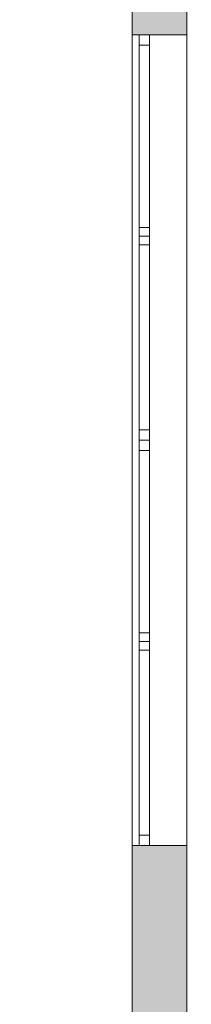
# Model space of a CAD drawing. Header units: inches. Extents: x 15 to 546804, y -66 to 267312.
# Tile 59 of 256: x 435129 to 436123, y 33376 to 39086. Entities that reach past the tile are written whole.
import ezdxf

# ---------------------------------------------------------------- set-up
doc = ezdxf.new("R2010")
doc.units = ezdxf.units.IN
doc.header["$MEASUREMENT"] = 0

msp = doc.modelspace()

# ---------------------------------------------------------------- hatches: boundary and pattern name
at = {"lineweight": 20}
h = msp.add_hatch(color=7, dxfattribs=at)
h.dxf.hatch_style = 1
h.paths.add_polyline_path([(435779.2, 39758), (435129.4, 39758), (435129.4, 39537), (435130.3, 39537), (435130.3, 39438), (435779.2, 39438)])
h.paths.add_polyline_path([(436095.1, 39758), (435779.2, 39758), (435779.2, 39438), (436095.1, 39438)])
h.paths.add_polyline_path([(436096.5, 39437.8), (435780.6, 39437.8), (435780.6, 38997.8), (436096.5, 38997.8)])
h = msp.add_hatch(color=7, dxfattribs=at)
h.dxf.hatch_style = 1
h.paths.add_polyline_path([(436096.5, 34297.8), (435880.6, 34297.8), (435880.6, 34297.8), (435820.6, 34297.8), (435780.6, 34297.8), (435780.6, 31752.8), (436096.5, 31752.8)])

# ---------------------------------------------------------------- linework, layer by layer
at = {"color": 7, "lineweight": 20}
for p, q in [((436096.5, 39757.8, -3700), (436096.5, 25357.8, -3700)), ((436096.5, 39757.8, -4500), (436096.5, 25357.8, -4500)), ((435780.6, 25037.8), (435780.6, 39437.8)), ((435780.6, 25037.8, 300), (435780.6, 39437.8, 300)), ((435780.6, 25037.8), (435780.6, 39437.8)), ((436096.5, 39437.8, -4500), (436096.5, 25037.8, -4500)), ((436096.5, 39437.8), (436096.5, 25037.8)), ((435780.6, 38997.8, -1423.5), (435780.6, 38997.8, -3023.5)), ((435780.6, 38997.8, -1423.5), (435880.6, 38997.8, -1423.5)), ((435780.6, 38997.8, -3023.5), (435880.6, 38997.8, -3023.5)), ((435780.6, 34297.8, -1423.5), (435780.6, 38997.8, -1423.5)), ((435780.6, 38997.8, -3023.5), (435780.6, 34297.8, -3023.5)), ((435780.6, 38997.8, -3023.5), (435780.6, 34297.8, -3023.5)), ((435780.6, 34297.8, -1423.5), (435780.6, 38997.8, -1423.5)), ((435780.6, 38997.8, -1423.5), (435780.6, 38997.8, -3023.5)), ((435780.6, 38997.8, -3023.5), (435876.5, 38997.8, -3023.5)), ((435780.6, 38997.8, -1423.5), (436096.5, 38997.8, -1423.5)), ((435820.6, 38997.8, -3023.5), (435820.6, 36647.8, -3023.5)), ((435820.6, 38997.8, -3023.5), (435880.6, 38997.8, -3023.5)), ((435820.6, 36647.8, -1423.5), (435820.6, 38997.8, -1423.5)), ((435820.6, 38997.8, -1423.5), (435880.6, 38997.8, -1423.5)), ((435820.6, 38997.8, -1423.5), (435820.6, 38997.8, -3023.5)), ((435876.5, 38997.8, -3023.5), (436096.5, 38997.8, -3023.5)), ((435880.6, 38997.8, -1423.5), (435880.6, 38997.8, -3023.5)), ((435880.6, 34297.8, -1423.5), (435880.6, 38997.8, -1423.5)), ((435880.6, 38997.8, -3023.5), (435880.6, 34297.8, -3023.5)), ((435880.6, 38997.8, -3023.5), (435880.6, 36647.8, -3023.5)), ((435880.6, 36647.8, -1423.5), (435880.6, 38997.8, -1423.5)), ((435880.6, 38997.8, -1423.5), (435880.6, 38997.8, -3023.5)), ((436096.5, 38997.8, -1423.5), (436096.5, 38997.8, -3023.5)), ((436096.5, 34297.8, -1423.5), (436096.5, 38997.8, -1423.5)), ((436096.5, 38997.8, -3023.5), (436096.5, 34297.8, -3023.5)), ((435820.6, 36707.8, -2963.5), (435820.6, 38937.8, -2963.5)), ((435820.6, 38937.8, -2963.5), (435880.6, 38937.8, -2963.5)), ((435820.6, 38937.8, -2963.5), (435820.6, 38937.8, -1483.5)), ((435820.6, 38937.8, -1483.5), (435880.6, 38937.8, -1483.5)), ((435820.6, 38937.8, -1483.5), (435820.6, 36707.8, -1483.5)), ((435880.6, 36707.8, -2963.5), (435880.6, 38937.8, -2963.5)), ((435880.6, 38937.8, -2963.5), (435880.6, 38937.8, -1483.5)), ((435880.6, 38937.8, -1483.5), (435880.6, 36707.8, -1483.5)), ((435820.6, 37879.8, -2967.1), (435820.6, 37829.8, -2967.1)), ((435820.6, 37879.8, -2967.1), (435880.6, 37879.8, -2967.1)), ((435820.6, 37879.8, -4447.1), (435820.6, 37879.8, -2967.1)), ((435820.6, 37879.8, -4447.1), (435880.6, 37879.8, -4447.1)), ((435820.6, 37829.8, -4447.1), (435820.6, 37879.8, -4447.1)), ((435880.6, 37879.8, -2967.1), (435880.6, 37829.8, -2967.1)), ((435880.6, 37879.8, -4447.1), (435880.6, 37879.8, -2967.1)), ((435880.6, 37829.8, -4447.1), (435880.6, 37879.8, -4447.1)), ((435820.6, 37829.8, -1483.5), (435820.6, 37779.8, -1483.5)), ((435820.6, 37829.8, -1483.5), (435880.6, 37829.8, -1483.5)), ((435820.6, 37829.8, -2963.5), (435820.6, 37829.8, -1483.5)), ((435820.6, 37829.8, -2963.5), (435880.6, 37829.8, -2963.5)), ((435820.6, 37779.8, -2963.5), (435820.6, 37829.8, -2963.5)), ((435820.6, 37829.8, -2967.1), (435880.6, 37829.8, -2967.1)), ((435820.6, 37829.8, -2967.1), (435820.6, 37829.8, -4447.1)), ((435820.6, 37829.8, -4447.1), (435880.6, 37829.8, -4447.1)), ((435880.6, 37829.8, -1483.5), (435880.6, 37779.8, -1483.5)), ((435880.6, 37829.8, -2963.5), (435880.6, 37829.8, -1483.5)), ((435880.6, 37779.8, -2963.5), (435880.6, 37829.8, -2963.5)), ((435880.6, 37829.8, -2967.1), (435880.6, 37829.8, -4447.1)), ((435820.6, 37779.8, -1483.5), (435880.6, 37779.8, -1483.5)), ((435820.6, 37779.8, -1483.5), (435820.6, 37779.8, -2963.5)), ((435820.6, 37779.8, -2963.5), (435880.6, 37779.8, -2963.5)), ((435880.6, 37779.8, -1483.5), (435880.6, 37779.8, -2963.5)), ((435820.6, 36707.8, -1483.5), (435820.6, 36707.8, -2963.5)), ((435820.6, 36707.8, -2963.5), (435880.6, 36707.8, -2963.5)), ((435820.6, 36707.8, -1483.5), (435880.6, 36707.8, -1483.5)), ((435820.6, 36672.8, -1483.5), (435820.6, 36622.8, -1483.5)), ((435820.6, 36672.8, -2963.5), (435820.6, 36672.8, -1483.5)), ((435820.6, 36622.8, -2963.5), (435820.6, 36672.8, -2963.5)), ((435880.6, 36707.8, -1483.5), (435880.6, 36707.8, -2963.5)), ((435880.6, 36672.8, -1483.5), (435880.6, 36622.8, -1483.5)), ((435880.6, 36672.8, -2963.5), (435880.6, 36672.8, -1483.5)), ((435880.6, 36622.8, -2963.5), (435880.6, 36672.8, -2963.5)), ((435820.6, 36647.8, -3023.5), (435880.6, 36647.8, -3023.5)), ((435820.6, 36647.8, -1423.5), (435880.6, 36647.8, -1423.5)), ((435820.6, 36647.8, -3023.5), (435820.6, 36647.8, -1423.5)), ((435820.6, 36647.8, -3023.5), (435820.6, 34297.8, -3023.5)), ((435820.6, 36647.8, -3023.5), (435880.6, 36647.8, -3023.5)), ((435820.6, 34297.8, -1423.5), (435820.6, 36647.8, -1423.5)), ((435820.6, 36647.8, -1423.5), (435880.6, 36647.8, -1423.5)), ((435820.6, 36647.8, -1423.5), (435820.6, 36647.8, -3023.5)), ((435820.6, 36622.8, -1483.5), (435820.6, 36622.8, -2963.5)), ((435880.6, 36647.8, -3023.5), (435880.6, 36647.8, -1423.5)), ((435880.6, 36647.8, -3023.5), (435880.6, 34297.8, -3023.5)), ((435880.6, 34297.8, -1423.5), (435880.6, 36647.8, -1423.5)), ((435880.6, 36647.8, -1423.5), (435880.6, 36647.8, -3023.5)), ((435880.6, 36622.8, -1483.5), (435880.6, 36622.8, -2963.5)), ((435820.6, 34357.8, -2963.5), (435820.6, 36587.8, -2963.5)), ((435820.6, 36587.8, -2963.5), (435880.6, 36587.8, -2963.5)), ((435820.6, 36587.8, -2963.5), (435820.6, 36587.8, -1483.5)), ((435820.6, 36587.8, -1483.5), (435880.6, 36587.8, -1483.5)), ((435820.6, 36587.8, -1483.5), (435820.6, 34357.8, -1483.5)), ((435880.6, 34357.8, -2963.5), (435880.6, 36587.8, -2963.5)), ((435880.6, 36587.8, -2963.5), (435880.6, 36587.8, -1483.5)), ((435880.6, 36587.8, -1483.5), (435880.6, 34357.8, -1483.5)), ((435820.6, 35529.8, -2963.5), (435880.6, 35529.8, -2963.5)), ((435820.6, 35529.8, -4443.5), (435880.6, 35529.8, -4443.5)), ((435820.6, 35515.8, -1483.5), (435820.6, 35465.8, -1483.5)), ((435820.6, 35515.8, -2963.5), (435820.6, 35515.8, -1483.5)), ((435820.6, 35465.8, -2963.5), (435820.6, 35515.8, -2963.5)), ((435880.6, 35515.8, -1483.5), (435880.6, 35465.8, -1483.5)), ((435880.6, 35515.8, -2963.5), (435880.6, 35515.8, -1483.5)), ((435880.6, 35465.8, -2963.5), (435880.6, 35515.8, -2963.5)), ((435820.6, 35479.8, -1483.5), (435820.6, 35429.8, -1483.5)), ((435820.6, 35479.8, -1483.5), (435880.6, 35479.8, -1483.5)), ((435820.6, 35479.8, -2963.5), (435820.6, 35479.8, -1483.5)), ((435820.6, 35479.8, -2963.5), (435880.6, 35479.8, -2963.5)), ((435820.6, 35429.8, -2963.5), (435820.6, 35479.8, -2963.5)), ((435820.6, 35465.8, -1483.5), (435820.6, 35465.8, -2963.5)), ((435880.6, 35479.8, -1483.5), (435880.6, 35429.8, -1483.5)), ((435880.6, 35479.8, -2963.5), (435880.6, 35479.8, -1483.5)), ((435880.6, 35429.8, -2963.5), (435880.6, 35479.8, -2963.5)), ((435880.6, 35465.8, -1483.5), (435880.6, 35465.8, -2963.5)), ((435820.6, 35429.8, -1483.5), (435880.6, 35429.8, -1483.5)), ((435820.6, 35429.8, -1483.5), (435820.6, 35429.8, -2963.5)), ((435820.6, 35429.8, -2963.5), (435880.6, 35429.8, -2963.5)), ((435880.6, 35429.8, -1483.5), (435880.6, 35429.8, -2963.5)), ((435820.6, 34357.8, -1483.5), (435820.6, 34357.8, -2963.5)), ((435820.6, 34357.8, -2963.5), (435880.6, 34357.8, -2963.5)), ((435820.6, 34357.8, -1483.5), (435880.6, 34357.8, -1483.5)), ((435820.6, 34322.8, -2963.5), (435820.6, 34322.8, -1483.5)), ((435880.6, 34357.8, -1483.5), (435880.6, 34357.8, -2963.5)), ((435880.6, 34322.8, -2963.5), (435880.6, 34322.8, -1483.5)), ((435780.6, 34297.8, -1423.5), (435880.6, 34297.8, -1423.5)), ((435780.6, 34297.8, -3023.5), (435780.6, 34297.8, -1423.5)), ((435780.6, 34297.8, -3023.5), (435880.6, 34297.8, -3023.5)), ((435780.6, 34297.8, -3023.5), (435780.6, 34297.8, -1423.5)), ((435780.6, 34297.8, -1423.5), (436096.5, 34297.8, -1423.5)), ((435780.6, 34297.8, -3023.5), (436096.5, 34297.8, -3023.5)), ((435820.6, 34297.8, -3023.5), (435880.6, 34297.8, -3023.5)), ((435820.6, 34297.8, -1423.5), (435880.6, 34297.8, -1423.5)), ((435820.6, 34297.8, -3023.5), (435820.6, 34297.8, -1423.5)), ((435880.6, 34297.8, -3023.5), (435880.6, 34297.8, -1423.5)), ((435880.6, 34297.8, -3023.5), (435880.6, 34297.8, -1423.5)), ((436096.5, 34297.8, -3023.5), (436096.5, 34297.8, -1423.5))]:
    msp.add_line(p, q, dxfattribs=at)
for points, invisible_edges in [([(436096.5, 25357.8, -4500), (436096.5, 39757.8, -4500), (439628.6, 48237.8, -4500)], 14), ([(436096.5, 39757.8, -3700), (436096.5, 39757.8, -4500), (436096.5, 25357.8, -3700)], 2), ([(436096.5, 25357.8, -4500), (436096.5, 25357.8, -3700), (436096.5, 39757.8, -4500)], 2), ([(435780.6, 39437.8, 300), (435780.6, 25037.8), (435780.6, 25037.8, 300)], 1), ([(435780.6, 25037.8), (435780.6, 39437.8, 300), (435780.6, 39437.8)], 1), ([(435780.6, 39437.8, -4500), (436096.5, 39437.8, -4500), (435780.6, 25037.8, -4500)], 2), ([(436096.5, 25037.8, -4500), (435780.6, 25037.8, -4500), (436096.5, 39437.8, -4500)], 2), ([(435780.6, 39437.8), (436096.5, 39437.8), (435780.6, 25037.8)], 2), ([(436096.5, 25037.8), (435780.6, 25037.8), (436096.5, 39437.8)], 2), ([(436096.5, 39437.8, -3023.5), (436096.5, 38997.8, -1423.5), (436096.5, 39437.8)], 3), ([(436096.5, 25037.8), (436096.5, 39437.8), (436096.5, 38997.8, -1423.5)], 14), ([(436096.5, 39437.8, -3023.5), (436096.5, 39437.8, -4500), (436096.5, 38997.8, -3023.5)], 14), ([(436096.5, 25037.8, -4500), (436096.5, 38997.8, -3023.5), (436096.5, 39437.8, -4500)], 3), ([(436096.5, 38997.8, -1423.5), (436096.5, 39437.8, -3023.5), (436096.5, 38997.8, -3023.5)], 3), ([(435780.6, 38997.8, -1423.5), (435780.6, 34297.8, -1423.5), (436096.5, 38997.8, -1423.5)], 2), ([(436096.5, 34297.8, -1423.5), (436096.5, 38997.8, -1423.5), (435780.6, 34297.8, -1423.5)], 2), ([(435780.6, 34297.8, -3023.5), (435780.6, 38997.8, -3023.5), (436096.5, 34297.8, -3023.5)], 2), ([(435876.5, 38997.8, -3023.5), (436096.5, 34297.8, -3023.5), (435780.6, 38997.8, -3023.5)], 3), ([(435780.6, 38997.8, -3023.5), (435780.6, 34297.8, -3023.5), (435880.6, 38997.8, -3023.5)], 2), ([(435880.6, 34297.8, -3023.5), (435880.6, 38997.8, -3023.5), (435780.6, 34297.8, -3023.5)], 2), ([(435780.6, 34297.8, -1423.5), (435780.6, 38997.8, -1423.5), (435880.6, 34297.8, -1423.5)], 2), ([(435880.6, 38997.8, -1423.5), (435880.6, 34297.8, -1423.5), (435780.6, 38997.8, -1423.5)], 2), ([(435780.6, 38997.8, -3023.5), (435880.6, 38997.8, -3023.5), (435780.6, 38997.8, -1423.5)], 2), ([(435880.6, 38997.8, -1423.5), (435780.6, 38997.8, -1423.5), (435880.6, 38997.8, -3023.5)], 2), ([(435780.6, 38997.8, -3023.5), (436096.5, 38997.8, -1423.5), (435876.5, 38997.8, -3023.5)], 3), ([(435780.6, 38997.8, -1423.5), (436096.5, 38997.8, -1423.5), (435780.6, 38997.8, -3023.5)], 2), ([(435820.6, 38997.8, -3023.5), (435820.6, 38937.8, -1483.5), (435820.6, 38997.8, -1423.5)], 3), ([(435820.6, 36647.8, -1423.5), (435820.6, 38997.8, -1423.5), (435820.6, 38937.8, -1483.5)], 14), ([(435820.6, 36647.8, -3023.5), (435820.6, 38937.8, -2963.5), (435820.6, 38997.8, -3023.5)], 3), ([(435820.6, 38937.8, -1483.5), (435820.6, 38997.8, -3023.5), (435820.6, 38937.8, -2963.5)], 3), ([(435820.6, 36647.8, -3023.5), (435820.6, 38997.8, -3023.5), (435880.6, 36647.8, -3023.5)], 2), ([(435880.6, 38997.8, -3023.5), (435880.6, 36647.8, -3023.5), (435820.6, 38997.8, -3023.5)], 2), ([(435820.6, 38997.8, -1423.5), (435820.6, 36647.8, -1423.5), (435880.6, 38997.8, -1423.5)], 2), ([(435880.6, 36647.8, -1423.5), (435880.6, 38997.8, -1423.5), (435820.6, 36647.8, -1423.5)], 2), ([(435880.6, 38997.8, -3023.5), (435820.6, 38997.8, -3023.5), (435880.6, 38997.8, -1423.5)], 2), ([(435820.6, 38997.8, -1423.5), (435880.6, 38997.8, -1423.5), (435820.6, 38997.8, -3023.5)], 2), ([(436096.5, 38997.8, -3023.5), (436096.5, 34297.8, -3023.5), (435876.5, 38997.8, -3023.5)], 2), ([(436096.5, 38997.8, -3023.5), (435876.5, 38997.8, -3023.5), (436096.5, 38997.8, -1423.5)], 2), ([(435880.6, 38997.8, -1423.5), (435880.6, 38997.8, -3023.5), (435880.6, 34297.8, -1423.5)], 2), ([(435880.6, 34297.8, -3023.5), (435880.6, 34297.8, -1423.5), (435880.6, 38997.8, -3023.5)], 2), ([(435880.6, 38997.8, -1423.5), (435880.6, 38937.8, -2963.5), (435880.6, 38997.8, -3023.5)], 3), ([(435880.6, 36647.8, -3023.5), (435880.6, 38997.8, -3023.5), (435880.6, 38937.8, -2963.5)], 14), ([(435880.6, 36647.8, -1423.5), (435880.6, 38937.8, -1483.5), (435880.6, 38997.8, -1423.5)], 3), ([(435880.6, 38937.8, -2963.5), (435880.6, 38997.8, -1423.5), (435880.6, 38937.8, -1483.5)], 3), ([(436096.5, 34297.8, -1423.5), (436096.5, 25037.8), (436096.5, 38997.8, -1423.5)], 3), ([(436096.5, 34297.8, -3023.5), (436096.5, 38997.8, -3023.5), (436096.5, 25037.8, -4500)], 14), ([(435820.6, 36707.8, -1483.5), (435820.6, 36647.8, -1423.5), (435820.6, 38937.8, -1483.5)], 3), ([(435820.6, 36707.8, -2963.5), (435820.6, 38937.8, -2963.5), (435820.6, 36647.8, -3023.5)], 14), ([(435820.6, 36707.8, -1483.5), (435820.6, 38937.8, -1483.5), (435880.6, 36707.8, -1483.5)], 2), ([(435880.6, 38937.8, -1483.5), (435880.6, 36707.8, -1483.5), (435820.6, 38937.8, -1483.5)], 2), ([(435820.6, 38937.8, -2963.5), (435820.6, 36707.8, -2963.5), (435880.6, 38937.8, -2963.5)], 2), ([(435880.6, 36707.8, -2963.5), (435880.6, 38937.8, -2963.5), (435820.6, 36707.8, -2963.5)], 2), ([(435820.6, 38937.8, -2963.5), (435880.6, 38937.8, -2963.5), (435820.6, 38937.8, -1483.5)], 2), ([(435880.6, 38937.8, -1483.5), (435820.6, 38937.8, -1483.5), (435880.6, 38937.8, -2963.5)], 2), ([(435880.6, 36707.8, -2963.5), (435880.6, 36647.8, -3023.5), (435880.6, 38937.8, -2963.5)], 3), ([(435880.6, 36707.8, -1483.5), (435880.6, 38937.8, -1483.5), (435880.6, 36647.8, -1423.5)], 14), ([(435820.6, 37829.8, -4447.1), (435820.6, 37879.8, -4447.1), (435880.6, 37829.8, -4447.1)], 2), ([(435880.6, 37879.8, -4447.1), (435880.6, 37829.8, -4447.1), (435820.6, 37879.8, -4447.1)], 2), ([(435820.6, 37879.8, -2967.1), (435820.6, 37879.8, -4447.1), (435820.6, 37829.8, -2967.1)], 2), ([(435820.6, 37829.8, -4447.1), (435820.6, 37829.8, -2967.1), (435820.6, 37879.8, -4447.1)], 2), ([(435880.6, 37879.8, -4447.1), (435820.6, 37879.8, -4447.1), (435880.6, 37879.8, -2967.1)], 2), ([(435820.6, 37879.8, -2967.1), (435880.6, 37879.8, -2967.1), (435820.6, 37879.8, -4447.1)], 2), ([(435820.6, 37879.8, -2967.1), (435820.6, 37829.8, -2967.1), (435880.6, 37879.8, -2967.1)], 2), ([(435880.6, 37829.8, -2967.1), (435880.6, 37879.8, -2967.1), (435820.6, 37829.8, -2967.1)], 2), ([(435880.6, 37879.8, -4447.1), (435880.6, 37879.8, -2967.1), (435880.6, 37829.8, -4447.1)], 2), ([(435880.6, 37829.8, -2967.1), (435880.6, 37829.8, -4447.1), (435880.6, 37879.8, -2967.1)], 2), ([(435820.6, 37829.8, -4447.1), (435880.6, 37829.8, -4447.1), (435820.6, 37829.8, -2967.1)], 2), ([(435880.6, 37829.8, -2967.1), (435820.6, 37829.8, -2967.1), (435880.6, 37829.8, -4447.1)], 2), ([(435820.6, 37779.8, -2963.5), (435820.6, 37829.8, -2963.5), (435880.6, 37779.8, -2963.5)], 2), ([(435880.6, 37829.8, -2963.5), (435880.6, 37779.8, -2963.5), (435820.6, 37829.8, -2963.5)], 2), ([(435820.6, 37829.8, -1483.5), (435820.6, 37829.8, -2963.5), (435820.6, 37779.8, -1483.5)], 2), ([(435820.6, 37779.8, -2963.5), (435820.6, 37779.8, -1483.5), (435820.6, 37829.8, -2963.5)], 2), ([(435880.6, 37829.8, -2963.5), (435820.6, 37829.8, -2963.5), (435880.6, 37829.8, -1483.5)], 2), ([(435820.6, 37829.8, -1483.5), (435880.6, 37829.8, -1483.5), (435820.6, 37829.8, -2963.5)], 2), ([(435820.6, 37829.8, -1483.5), (435820.6, 37779.8, -1483.5), (435880.6, 37829.8, -1483.5)], 2), ([(435880.6, 37779.8, -1483.5), (435880.6, 37829.8, -1483.5), (435820.6, 37779.8, -1483.5)], 2), ([(435880.6, 37829.8, -2963.5), (435880.6, 37829.8, -1483.5), (435880.6, 37779.8, -2963.5)], 2), ([(435880.6, 37779.8, -1483.5), (435880.6, 37779.8, -2963.5), (435880.6, 37829.8, -1483.5)], 2), ([(435820.6, 37779.8, -2963.5), (435880.6, 37779.8, -2963.5), (435820.6, 37779.8, -1483.5)], 2), ([(435880.6, 37779.8, -1483.5), (435820.6, 37779.8, -1483.5), (435880.6, 37779.8, -2963.5)], 2), ([(435820.6, 36707.8, -2963.5), (435820.6, 36647.8, -1423.5), (435820.6, 36707.8, -1483.5)], 3), ([(435820.6, 36647.8, -1423.5), (435820.6, 36707.8, -2963.5), (435820.6, 36647.8, -3023.5)], 3), ([(435880.6, 36707.8, -2963.5), (435820.6, 36707.8, -2963.5), (435880.6, 36707.8, -1483.5)], 2), ([(435820.6, 36707.8, -1483.5), (435880.6, 36707.8, -1483.5), (435820.6, 36707.8, -2963.5)], 2), ([(435820.6, 36672.8, -1483.5), (435820.6, 36672.8, -2963.5), (435820.6, 36622.8, -1483.5)], 2), ([(435820.6, 36622.8, -2963.5), (435820.6, 36622.8, -1483.5), (435820.6, 36672.8, -2963.5)], 2), ([(435880.6, 36707.8, -1483.5), (435880.6, 36647.8, -3023.5), (435880.6, 36707.8, -2963.5)], 3), ([(435880.6, 36647.8, -3023.5), (435880.6, 36707.8, -1483.5), (435880.6, 36647.8, -1423.5)], 3), ([(435880.6, 36672.8, -2963.5), (435880.6, 36672.8, -1483.5), (435880.6, 36622.8, -2963.5)], 2), ([(435880.6, 36622.8, -1483.5), (435880.6, 36622.8, -2963.5), (435880.6, 36672.8, -1483.5)], 2), ([(435820.6, 36647.8, -3023.5), (435820.6, 36587.8, -1483.5), (435820.6, 36647.8, -1423.5)], 3), ([(435820.6, 34297.8, -1423.5), (435820.6, 36647.8, -1423.5), (435820.6, 36587.8, -1483.5)], 14), ([(435820.6, 34297.8, -3023.5), (435820.6, 36587.8, -2963.5), (435820.6, 36647.8, -3023.5)], 3), ([(435820.6, 36587.8, -1483.5), (435820.6, 36647.8, -3023.5), (435820.6, 36587.8, -2963.5)], 3), ([(435820.6, 34297.8, -3023.5), (435820.6, 36647.8, -3023.5), (435880.6, 34297.8, -3023.5)], 2), ([(435880.6, 36647.8, -3023.5), (435880.6, 34297.8, -3023.5), (435820.6, 36647.8, -3023.5)], 2), ([(435820.6, 36647.8, -1423.5), (435820.6, 34297.8, -1423.5), (435880.6, 36647.8, -1423.5)], 2), ([(435880.6, 34297.8, -1423.5), (435880.6, 36647.8, -1423.5), (435820.6, 34297.8, -1423.5)], 2), ([(435880.6, 36647.8, -3023.5), (435820.6, 36647.8, -3023.5), (435880.6, 36647.8, -1423.5)], 2), ([(435820.6, 36647.8, -1423.5), (435880.6, 36647.8, -1423.5), (435820.6, 36647.8, -3023.5)], 2), ([(435820.6, 36647.8, -3023.5), (435880.6, 36647.8, -3023.5), (435820.6, 36647.8, -1423.5)], 2), ([(435880.6, 36647.8, -1423.5), (435820.6, 36647.8, -1423.5), (435880.6, 36647.8, -3023.5)], 2), ([(435880.6, 36647.8, -1423.5), (435880.6, 36587.8, -2963.5), (435880.6, 36647.8, -3023.5)], 3), ([(435880.6, 34297.8, -3023.5), (435880.6, 36647.8, -3023.5), (435880.6, 36587.8, -2963.5)], 14), ([(435880.6, 34297.8, -1423.5), (435880.6, 36587.8, -1483.5), (435880.6, 36647.8, -1423.5)], 3), ([(435880.6, 36587.8, -2963.5), (435880.6, 36647.8, -1423.5), (435880.6, 36587.8, -1483.5)], 3), ([(435820.6, 34357.8, -1483.5), (435820.6, 34297.8, -1423.5), (435820.6, 36587.8, -1483.5)], 3), ([(435820.6, 34357.8, -2963.5), (435820.6, 36587.8, -2963.5), (435820.6, 34297.8, -3023.5)], 14), ([(435820.6, 34357.8, -1483.5), (435820.6, 36587.8, -1483.5), (435880.6, 34357.8, -1483.5)], 2), ([(435880.6, 36587.8, -1483.5), (435880.6, 34357.8, -1483.5), (435820.6, 36587.8, -1483.5)], 2), ([(435820.6, 36587.8, -2963.5), (435820.6, 34357.8, -2963.5), (435880.6, 36587.8, -2963.5)], 2), ([(435880.6, 34357.8, -2963.5), (435880.6, 36587.8, -2963.5), (435820.6, 34357.8, -2963.5)], 2), ([(435820.6, 36587.8, -2963.5), (435880.6, 36587.8, -2963.5), (435820.6, 36587.8, -1483.5)], 2), ([(435880.6, 36587.8, -1483.5), (435820.6, 36587.8, -1483.5), (435880.6, 36587.8, -2963.5)], 2), ([(435880.6, 34357.8, -2963.5), (435880.6, 34297.8, -3023.5), (435880.6, 36587.8, -2963.5)], 3), ([(435880.6, 34357.8, -1483.5), (435880.6, 36587.8, -1483.5), (435880.6, 34297.8, -1423.5)], 14), ([(435820.6, 35479.8, -4443.5), (435820.6, 35529.8, -4443.5), (435880.6, 35479.8, -4443.5)], 2), ([(435880.6, 35529.8, -4443.5), (435880.6, 35479.8, -4443.5), (435820.6, 35529.8, -4443.5)], 2), ([(435880.6, 35529.8, -4443.5), (435820.6, 35529.8, -4443.5), (435880.6, 35529.8, -2963.5)], 2), ([(435820.6, 35529.8, -2963.5), (435880.6, 35529.8, -2963.5), (435820.6, 35529.8, -4443.5)], 2), ([(435820.6, 35529.8, -2963.5), (435820.6, 35479.8, -2963.5), (435880.6, 35529.8, -2963.5)], 2), ([(435880.6, 35479.8, -2963.5), (435880.6, 35529.8, -2963.5), (435820.6, 35479.8, -2963.5)], 2), ([(435820.6, 35515.8, -1483.5), (435820.6, 35515.8, -2963.5), (435820.6, 35465.8, -1483.5)], 2), ([(435820.6, 35465.8, -2963.5), (435820.6, 35465.8, -1483.5), (435820.6, 35515.8, -2963.5)], 2), ([(435880.6, 35515.8, -2963.5), (435880.6, 35515.8, -1483.5), (435880.6, 35465.8, -2963.5)], 2), ([(435880.6, 35465.8, -1483.5), (435880.6, 35465.8, -2963.5), (435880.6, 35515.8, -1483.5)], 2), ([(435820.6, 35429.8, -2963.5), (435820.6, 35479.8, -2963.5), (435880.6, 35429.8, -2963.5)], 2), ([(435880.6, 35479.8, -2963.5), (435880.6, 35429.8, -2963.5), (435820.6, 35479.8, -2963.5)], 2), ([(435820.6, 35479.8, -1483.5), (435820.6, 35479.8, -2963.5), (435820.6, 35429.8, -1483.5)], 2), ([(435820.6, 35429.8, -2963.5), (435820.6, 35429.8, -1483.5), (435820.6, 35479.8, -2963.5)], 2), ([(435880.6, 35479.8, -2963.5), (435820.6, 35479.8, -2963.5), (435880.6, 35479.8, -1483.5)], 2), ([(435820.6, 35479.8, -1483.5), (435880.6, 35479.8, -1483.5), (435820.6, 35479.8, -2963.5)], 2), ([(435820.6, 35479.8, -1483.5), (435820.6, 35429.8, -1483.5), (435880.6, 35479.8, -1483.5)], 2), ([(435880.6, 35429.8, -1483.5), (435880.6, 35479.8, -1483.5), (435820.6, 35429.8, -1483.5)], 2), ([(435880.6, 35479.8, -2963.5), (435880.6, 35479.8, -1483.5), (435880.6, 35429.8, -2963.5)], 2), ([(435880.6, 35429.8, -1483.5), (435880.6, 35429.8, -2963.5), (435880.6, 35479.8, -1483.5)], 2), ([(435820.6, 35429.8, -2963.5), (435880.6, 35429.8, -2963.5), (435820.6, 35429.8, -1483.5)], 2), ([(435880.6, 35429.8, -1483.5), (435820.6, 35429.8, -1483.5), (435880.6, 35429.8, -2963.5)], 2), ([(435820.6, 34357.8, -2963.5), (435820.6, 34297.8, -1423.5), (435820.6, 34357.8, -1483.5)], 3), ([(435820.6, 34297.8, -1423.5), (435820.6, 34357.8, -2963.5), (435820.6, 34297.8, -3023.5)], 3), ([(435880.6, 34357.8, -2963.5), (435820.6, 34357.8, -2963.5), (435880.6, 34357.8, -1483.5)], 2), ([(435820.6, 34357.8, -1483.5), (435880.6, 34357.8, -1483.5), (435820.6, 34357.8, -2963.5)], 2), ([(435880.6, 34357.8, -1483.5), (435880.6, 34297.8, -3023.5), (435880.6, 34357.8, -2963.5)], 3), ([(435880.6, 34297.8, -3023.5), (435880.6, 34357.8, -1483.5), (435880.6, 34297.8, -1423.5)], 3), ([(435880.6, 34297.8, -3023.5), (435780.6, 34297.8, -3023.5), (435880.6, 34297.8, -1423.5)], 2), ([(435780.6, 34297.8, -1423.5), (435880.6, 34297.8, -1423.5), (435780.6, 34297.8, -3023.5)], 2), ([(435780.6, 34297.8, -3023.5), (436096.5, 34297.8, -3023.5), (435780.6, 34297.8, -1423.5)], 2), ([(436096.5, 34297.8, -1423.5), (435780.6, 34297.8, -1423.5), (436096.5, 34297.8, -3023.5)], 2), ([(435820.6, 34297.8, -3023.5), (435880.6, 34297.8, -3023.5), (435820.6, 34297.8, -1423.5)], 2), ([(435880.6, 34297.8, -1423.5), (435820.6, 34297.8, -1423.5), (435880.6, 34297.8, -3023.5)], 2), ([(436096.5, 34297.8, -3023.5), (436096.5, 31752.8, -1423.5), (436096.5, 34297.8, -1423.5)], 3), ([(436096.5, 31752.8, -1423.5), (436096.5, 34297.8, -3023.5), (436096.5, 31752.8, -3023.5)], 3)]:
    msp.add_3dface(points, dxfattribs=dict(at, invisible_edges=invisible_edges))

doc.saveas('drawing.dxf')
